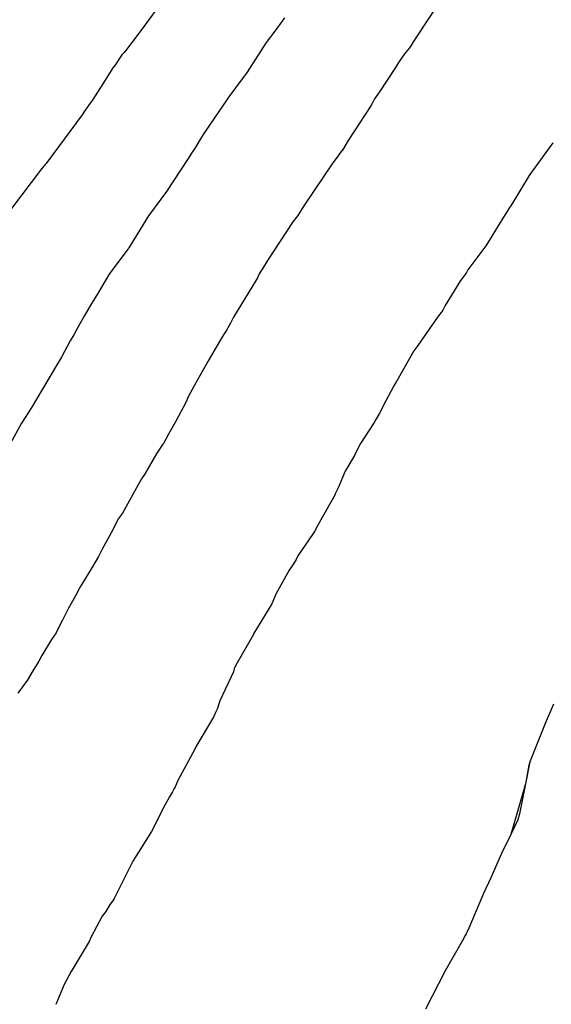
# Model space of a CAD drawing. Extents: x 158343 to 162498, y 431347 to 434500.
# Tile 167 of 248: x 159602 to 159611, y 434023 to 434040. Entities that reach past the tile are written whole.
import ezdxf

# ---------------------------------------------------------------- set-up
doc = ezdxf.new("R2010")
doc.units = 0
doc.header["$LTSCALE"] = 10
doc.header["$MEASUREMENT"] = 0
doc.layers.add('000_arcering', color=8, linetype='CONTINUOUS')
doc.layers.add('def. con-hoogtelijn (index)', color=8, linetype='CONTINUOUS')

# ---------------------------------------------------------------- blocks, each defined once
blk = doc.blocks.new('bestaande hoogtelijnen')
at = {"layer": 'def. con-hoogtelijn (index)'}
for p, q in [((-63.239, -25.791), (-63.637, -26.336)), ((-63.239, -25.791), (-63.637, -26.336)), ((-58.383, -25.705), (-58.891, -26.472)), ((-58.383, -25.705), (-58.891, -26.472)), ((-61.157, -26.124), (-61.308, -26.331)), ((-61.157, -26.124), (-61.308, -26.331)), ((-61.157, -26.124), (-61.308, -26.331)), ((-63.637, -26.336), (-63.671, -26.384)), ((-63.637, -26.336), (-63.671, -26.384)), ((-61.308, -26.331), (-61.473, -26.553)), ((-61.308, -26.331), (-61.473, -26.553)), ((-61.308, -26.331), (-61.473, -26.553)), ((-63.671, -26.384), (-63.908, -26.696)), ((-63.671, -26.384), (-63.908, -26.696)), ((-58.891, -26.472), (-58.998, -26.642)), ((-58.891, -26.472), (-58.998, -26.642)), ((-63.908, -26.696), (-63.938, -26.727)), ((-63.908, -26.696), (-63.938, -26.727)), ((-61.473, -26.553), (-61.806, -27.062)), ((-61.473, -26.553), (-61.806, -27.062)), ((-61.473, -26.553), (-61.806, -27.062)), ((-58.998, -26.642), (-59.087, -26.748)), ((-58.998, -26.642), (-59.087, -26.748)), ((-63.969, -26.765), (-64.091, -26.951)), ((-63.969, -26.765), (-64.091, -26.951)), ((-63.938, -26.727), (-63.969, -26.765)), ((-63.938, -26.727), (-63.969, -26.765)), ((-59.087, -26.748), (-59.188, -26.897)), ((-59.087, -26.748), (-59.188, -26.897)), ((-64.126, -26.99), (-64.313, -27.294)), ((-64.126, -26.99), (-64.313, -27.294)), ((-64.091, -26.951), (-64.126, -26.99)), ((-64.091, -26.951), (-64.126, -26.99)), ((-59.239, -26.983), (-59.517, -27.401)), ((-59.239, -26.983), (-59.517, -27.401)), ((-59.188, -26.897), (-59.239, -26.983)), ((-59.188, -26.897), (-59.239, -26.983)), ((-61.806, -27.062), (-62.005, -27.335)), ((-61.806, -27.062), (-62.005, -27.335)), ((-61.806, -27.062), (-62.005, -27.335)), ((-64.34, -27.329), (-64.481, -27.554)), ((-64.34, -27.329), (-64.481, -27.554)), ((-64.313, -27.294), (-64.34, -27.329)), ((-64.313, -27.294), (-64.34, -27.329)), ((-62.005, -27.335), (-62.123, -27.491)), ((-62.005, -27.335), (-62.123, -27.491)), ((-62.005, -27.335), (-62.123, -27.491)), ((-64.481, -27.554), (-64.518, -27.598)), ((-64.481, -27.554), (-64.518, -27.598)), ((-62.123, -27.491), (-62.55, -28.124)), ((-62.123, -27.491), (-62.55, -28.124)), ((-62.123, -27.491), (-62.55, -28.124)), ((-59.603, -27.527), (-59.643, -27.608)), ((-59.603, -27.527), (-59.643, -27.608)), ((-59.517, -27.401), (-59.603, -27.527)), ((-59.517, -27.401), (-59.603, -27.527)), ((-64.518, -27.598), (-64.614, -27.74)), ((-64.518, -27.598), (-64.614, -27.74)), ((-59.668, -27.648), (-60.057, -28.243)), ((-59.668, -27.648), (-60.057, -28.243)), ((-59.643, -27.608), (-59.668, -27.648)), ((-59.643, -27.608), (-59.668, -27.648)), ((-64.658, -27.8), (-65.278, -28.64)), ((-64.658, -27.8), (-65.278, -28.64)), ((-64.614, -27.74), (-64.658, -27.8)), ((-64.614, -27.74), (-64.658, -27.8)), ((-62.611, -28.218), (-62.704, -28.37)), ((-62.611, -28.218), (-62.704, -28.37)), ((-62.611, -28.218), (-62.704, -28.37)), ((-62.55, -28.124), (-62.611, -28.218)), ((-62.55, -28.124), (-62.611, -28.218)), ((-62.55, -28.124), (-62.611, -28.218)), ((-62.704, -28.37), (-62.775, -28.482)), ((-62.704, -28.37), (-62.775, -28.482)), ((-62.704, -28.37), (-62.775, -28.482)), ((-60.158, -28.409), (-60.159, -28.409)), ((-60.158, -28.409), (-60.159, -28.409)), ((-60.057, -28.243), (-60.158, -28.409)), ((-60.057, -28.243), (-60.158, -28.409)), ((-56.522, -28.284), (-56.873, -28.766)), ((-56.522, -28.284), (-56.873, -28.766)), ((-56.522, -28.284), (-56.873, -28.766)), ((-62.823, -28.553), (-63.199, -29.124)), ((-62.823, -28.553), (-63.199, -29.124)), ((-62.823, -28.553), (-63.199, -29.124)), ((-62.775, -28.482), (-62.823, -28.553)), ((-62.775, -28.482), (-62.823, -28.553)), ((-62.775, -28.482), (-62.823, -28.553)), ((-60.284, -28.576), (-60.325, -28.633)), ((-60.284, -28.576), (-60.325, -28.633)), ((-60.159, -28.409), (-60.284, -28.576)), ((-60.159, -28.409), (-60.284, -28.576)), ((-65.323, -28.696), (-65.375, -28.755)), ((-65.323, -28.696), (-65.375, -28.755)), ((-65.309, -28.678), (-65.323, -28.696)), ((-65.309, -28.678), (-65.323, -28.696)), ((-65.295, -28.66), (-65.309, -28.678)), ((-65.295, -28.66), (-65.309, -28.678)), ((-65.278, -28.64), (-65.295, -28.66)), ((-65.278, -28.64), (-65.295, -28.66)), ((-60.325, -28.633), (-60.823, -29.372)), ((-60.325, -28.633), (-60.823, -29.372)), ((-65.375, -28.755), (-66.02, -29.612)), ((-65.375, -28.755), (-66.02, -29.612)), ((-56.932, -28.852), (-57.247, -29.371)), ((-56.932, -28.852), (-57.247, -29.371)), ((-56.932, -28.852), (-57.247, -29.371)), ((-56.873, -28.766), (-56.932, -28.852)), ((-56.873, -28.766), (-56.932, -28.852)), ((-56.873, -28.766), (-56.932, -28.852)), ((-63.199, -29.124), (-63.509, -29.544)), ((-63.199, -29.124), (-63.509, -29.544)), ((-63.199, -29.124), (-63.509, -29.544)), ((-60.823, -29.372), (-60.928, -29.543)), ((-60.823, -29.372), (-60.928, -29.543)), ((-57.258, -29.387), (-57.321, -29.487)), ((-57.258, -29.387), (-57.321, -29.487)), ((-57.258, -29.387), (-57.321, -29.487)), ((-57.256, -29.384), (-57.258, -29.387)), ((-57.256, -29.384), (-57.258, -29.387)), ((-57.256, -29.384), (-57.258, -29.387)), ((-57.255, -29.382), (-57.256, -29.384)), ((-57.255, -29.382), (-57.256, -29.384)), ((-57.255, -29.382), (-57.256, -29.384)), ((-57.247, -29.371), (-57.255, -29.382)), ((-57.247, -29.371), (-57.255, -29.382)), ((-57.247, -29.371), (-57.255, -29.382)), ((-63.509, -29.544), (-63.849, -30.099)), ((-63.509, -29.544), (-63.849, -30.099)), ((-63.509, -29.544), (-63.849, -30.099)), ((-60.928, -29.543), (-61.014, -29.648)), ((-60.928, -29.543), (-61.014, -29.648)), ((-57.386, -29.584), (-57.639, -29.999)), ((-57.386, -29.584), (-57.639, -29.999)), ((-57.386, -29.584), (-57.639, -29.999)), ((-57.321, -29.487), (-57.386, -29.584)), ((-57.321, -29.487), (-57.386, -29.584)), ((-57.321, -29.487), (-57.386, -29.584)), ((-61.014, -29.648), (-61.452, -30.315)), ((-61.014, -29.648), (-61.452, -30.315)), ((-63.856, -30.108), (-63.866, -30.124)), ((-63.856, -30.108), (-63.866, -30.124)), ((-63.856, -30.108), (-63.866, -30.124)), ((-63.849, -30.099), (-63.856, -30.108)), ((-63.849, -30.099), (-63.856, -30.108)), ((-63.849, -30.099), (-63.856, -30.108)), ((-57.677, -30.065), (-57.991, -30.481)), ((-57.677, -30.065), (-57.991, -30.481)), ((-57.677, -30.065), (-57.991, -30.481)), ((-57.64, -30), (-57.677, -30.065)), ((-57.64, -30), (-57.677, -30.065)), ((-57.64, -30), (-57.677, -30.065)), ((-57.639, -29.999), (-57.64, -30)), ((-57.639, -29.999), (-57.64, -30)), ((-57.639, -29.999), (-57.64, -30)), ((-63.866, -30.124), (-64.189, -30.553)), ((-63.866, -30.124), (-64.189, -30.553)), ((-63.866, -30.124), (-64.189, -30.553)), ((-61.504, -30.406), (-61.595, -30.551)), ((-61.504, -30.406), (-61.595, -30.551)), ((-61.452, -30.315), (-61.504, -30.406)), ((-61.452, -30.315), (-61.504, -30.406)), ((-64.189, -30.553), (-64.395, -30.907)), ((-64.189, -30.553), (-64.395, -30.907)), ((-64.189, -30.553), (-64.395, -30.907)), ((-61.625, -30.618), (-61.642, -30.648)), ((-61.625, -30.618), (-61.642, -30.648)), ((-61.595, -30.551), (-61.625, -30.618)), ((-61.595, -30.551), (-61.625, -30.618)), ((-58.054, -30.585), (-58.117, -30.666)), ((-58.054, -30.585), (-58.117, -30.666)), ((-58.054, -30.585), (-58.117, -30.666)), ((-58.014, -30.523), (-58.054, -30.585)), ((-58.014, -30.523), (-58.054, -30.585)), ((-58.014, -30.523), (-58.054, -30.585)), ((-57.991, -30.481), (-58.014, -30.523)), ((-57.991, -30.481), (-58.014, -30.523)), ((-57.991, -30.481), (-58.014, -30.523)), ((-61.642, -30.648), (-62.039, -31.295)), ((-61.642, -30.648), (-62.039, -31.295)), ((-58.117, -30.666), (-58.381, -31.093)), ((-58.117, -30.666), (-58.381, -31.093)), ((-58.117, -30.666), (-58.381, -31.093)), ((-64.395, -30.907), (-64.434, -30.967)), ((-64.395, -30.907), (-64.434, -30.967)), ((-64.395, -30.907), (-64.434, -30.967)), ((-64.494, -31.063), (-64.618, -31.28)), ((-64.494, -31.063), (-64.618, -31.28)), ((-64.494, -31.063), (-64.618, -31.28)), ((-64.434, -30.967), (-64.494, -31.063)), ((-64.434, -30.967), (-64.494, -31.063)), ((-64.434, -30.967), (-64.494, -31.063)), ((-58.381, -31.093), (-58.422, -31.177)), ((-58.381, -31.093), (-58.422, -31.177)), ((-58.381, -31.093), (-58.422, -31.177)), ((-64.618, -31.28), (-64.72, -31.45)), ((-64.618, -31.28), (-64.72, -31.45)), ((-64.618, -31.28), (-64.72, -31.45)), ((-62.039, -31.295), (-62.094, -31.398)), ((-62.039, -31.295), (-62.094, -31.398)), ((-58.512, -31.295), (-58.854, -31.786)), ((-58.512, -31.295), (-58.854, -31.786)), ((-58.512, -31.295), (-58.854, -31.786)), ((-58.449, -31.218), (-58.512, -31.295)), ((-58.449, -31.218), (-58.512, -31.295)), ((-58.449, -31.218), (-58.512, -31.295)), ((-58.438, -31.202), (-58.449, -31.218)), ((-58.438, -31.202), (-58.449, -31.218)), ((-58.438, -31.202), (-58.449, -31.218)), ((-58.422, -31.177), (-58.438, -31.202)), ((-58.422, -31.177), (-58.438, -31.202)), ((-58.422, -31.177), (-58.438, -31.202)), ((-64.72, -31.45), (-64.802, -31.6)), ((-64.72, -31.45), (-64.802, -31.6)), ((-64.72, -31.45), (-64.802, -31.6)), ((-62.094, -31.398), (-62.137, -31.483)), ((-62.094, -31.398), (-62.137, -31.483)), ((-64.802, -31.6), (-64.865, -31.703)), ((-64.802, -31.6), (-64.865, -31.703)), ((-64.802, -31.6), (-64.865, -31.703)), ((-62.149, -31.503), (-62.243, -31.648)), ((-62.149, -31.503), (-62.243, -31.648)), ((-62.137, -31.483), (-62.149, -31.503)), ((-62.137, -31.483), (-62.149, -31.503)), ((-64.865, -31.703), (-65.014, -31.986)), ((-64.865, -31.703), (-65.014, -31.986)), ((-64.865, -31.703), (-65.014, -31.986)), ((-62.243, -31.648), (-62.484, -32.062)), ((-62.243, -31.648), (-62.484, -32.062)), ((-58.854, -31.786), (-58.922, -31.876)), ((-58.854, -31.786), (-58.922, -31.876)), ((-58.854, -31.786), (-58.922, -31.876)), ((-58.922, -31.876), (-59.225, -32.406)), ((-58.922, -31.876), (-59.225, -32.406)), ((-58.922, -31.876), (-59.225, -32.406)), ((-65.113, -32.151), (-65.19, -32.289)), ((-65.113, -32.151), (-65.19, -32.289)), ((-65.113, -32.151), (-65.19, -32.289)), ((-65.014, -31.986), (-65.113, -32.151)), ((-65.014, -31.986), (-65.113, -32.151)), ((-65.014, -31.986), (-65.113, -32.151)), ((-62.516, -32.124), (-62.66, -32.377)), ((-62.516, -32.124), (-62.66, -32.377)), ((-62.484, -32.062), (-62.516, -32.124)), ((-62.484, -32.062), (-62.516, -32.124)), ((-65.19, -32.289), (-65.355, -32.557)), ((-65.19, -32.289), (-65.355, -32.557)), ((-65.19, -32.289), (-65.355, -32.557)), ((-62.722, -32.485), (-62.817, -32.659)), ((-62.722, -32.485), (-62.817, -32.659)), ((-62.66, -32.377), (-62.722, -32.485)), ((-62.66, -32.377), (-62.722, -32.485)), ((-59.271, -32.486), (-59.276, -32.496)), ((-59.271, -32.486), (-59.276, -32.496)), ((-59.271, -32.486), (-59.276, -32.496)), ((-59.228, -32.412), (-59.271, -32.486)), ((-59.228, -32.412), (-59.271, -32.486)), ((-59.228, -32.412), (-59.271, -32.486)), ((-59.225, -32.406), (-59.228, -32.412)), ((-59.225, -32.406), (-59.228, -32.412)), ((-59.225, -32.406), (-59.228, -32.412)), ((-65.355, -32.557), (-65.536, -32.87)), ((-65.355, -32.557), (-65.536, -32.87)), ((-65.355, -32.557), (-65.536, -32.87)), ((-62.817, -32.659), (-62.866, -32.773)), ((-62.817, -32.659), (-62.866, -32.773)), ((-59.276, -32.496), (-59.415, -32.752)), ((-59.276, -32.496), (-59.415, -32.752)), ((-59.276, -32.496), (-59.415, -32.752)), ((-62.866, -32.773), (-63.041, -33.104)), ((-62.866, -32.773), (-63.041, -33.104)), ((-59.415, -32.752), (-59.521, -32.966)), ((-59.415, -32.752), (-59.521, -32.966)), ((-59.415, -32.752), (-59.521, -32.966)), ((-65.536, -32.87), (-65.701, -33.13)), ((-65.536, -32.87), (-65.701, -33.13)), ((-65.536, -32.87), (-65.701, -33.13)), ((-59.521, -32.966), (-59.578, -33.062)), ((-59.521, -32.966), (-59.578, -33.062)), ((-59.521, -32.966), (-59.578, -33.062)), ((-65.701, -33.13), (-65.904, -33.498)), ((-65.701, -33.13), (-65.904, -33.498)), ((-65.701, -33.13), (-65.904, -33.498)), ((-63.041, -33.104), (-63.161, -33.318)), ((-63.041, -33.104), (-63.161, -33.318)), ((-59.61, -33.119), (-59.845, -33.481)), ((-59.61, -33.119), (-59.845, -33.481)), ((-59.61, -33.119), (-59.845, -33.481)), ((-59.578, -33.062), (-59.61, -33.119)), ((-59.578, -33.062), (-59.61, -33.119)), ((-59.578, -33.062), (-59.61, -33.119)), ((-63.161, -33.318), (-63.251, -33.479)), ((-63.161, -33.318), (-63.251, -33.479)), ((-63.261, -33.493), (-63.366, -33.648)), ((-63.261, -33.493), (-63.366, -33.648)), ((-63.251, -33.479), (-63.261, -33.493)), ((-63.251, -33.479), (-63.261, -33.493)), ((-59.845, -33.481), (-59.924, -33.637)), ((-59.845, -33.481), (-59.924, -33.637)), ((-59.845, -33.481), (-59.924, -33.637)), ((-63.366, -33.648), (-63.578, -34.013)), ((-63.366, -33.648), (-63.578, -34.013)), ((-59.924, -33.637), (-59.951, -33.689)), ((-59.924, -33.637), (-59.951, -33.689)), ((-59.924, -33.637), (-59.951, -33.689)), ((-59.951, -33.689), (-60.107, -33.958)), ((-59.951, -33.689), (-60.107, -33.958)), ((-59.951, -33.689), (-60.107, -33.958)), ((-63.578, -34.013), (-63.627, -34.088)), ((-63.578, -34.013), (-63.627, -34.088)), ((-60.107, -33.958), (-60.23, -34.243)), ((-60.107, -33.958), (-60.23, -34.243)), ((-60.107, -33.958), (-60.23, -34.243)), ((-63.627, -34.088), (-63.864, -34.517)), ((-63.627, -34.088), (-63.864, -34.517)), ((-60.285, -34.358), (-60.584, -34.893)), ((-60.285, -34.358), (-60.584, -34.893)), ((-60.285, -34.358), (-60.584, -34.893)), ((-60.282, -34.351), (-60.285, -34.358)), ((-60.282, -34.351), (-60.285, -34.358)), ((-60.282, -34.351), (-60.285, -34.358)), ((-60.23, -34.243), (-60.282, -34.351)), ((-60.23, -34.243), (-60.282, -34.351)), ((-60.23, -34.243), (-60.282, -34.351)), ((-63.864, -34.517), (-63.956, -34.684)), ((-63.864, -34.517), (-63.956, -34.684)), ((-63.956, -34.684), (-64.025, -34.775)), ((-63.956, -34.684), (-64.025, -34.775)), ((-64.025, -34.775), (-64.152, -35.025)), ((-64.025, -34.775), (-64.152, -35.025)), ((-64.152, -35.025), (-64.316, -35.315)), ((-64.152, -35.025), (-64.316, -35.315)), ((-60.664, -35.037), (-60.926, -35.423)), ((-60.664, -35.037), (-60.926, -35.423)), ((-60.664, -35.037), (-60.926, -35.423)), ((-60.639, -35.001), (-60.664, -35.037)), ((-60.639, -35.001), (-60.664, -35.037)), ((-60.639, -35.001), (-60.664, -35.037)), ((-60.584, -34.893), (-60.639, -35.001)), ((-60.584, -34.893), (-60.639, -35.001)), ((-60.584, -34.893), (-60.639, -35.001)), ((-64.316, -35.315), (-64.374, -35.429)), ((-64.316, -35.315), (-64.374, -35.429)), ((-64.374, -35.429), (-64.489, -35.628)), ((-64.374, -35.429), (-64.489, -35.628)), ((-60.955, -35.481), (-61, -35.559)), ((-60.955, -35.481), (-61, -35.559)), ((-60.955, -35.481), (-61, -35.559)), ((-60.926, -35.423), (-60.955, -35.481)), ((-60.926, -35.423), (-60.955, -35.481)), ((-60.926, -35.423), (-60.955, -35.481)), ((-64.489, -35.628), (-64.678, -35.941)), ((-64.489, -35.628), (-64.678, -35.941)), ((-61.078, -35.669), (-61.308, -36.085)), ((-61.078, -35.669), (-61.308, -36.085)), ((-61.078, -35.669), (-61.308, -36.085)), ((-61, -35.559), (-61.078, -35.669)), ((-61, -35.559), (-61.078, -35.669)), ((-61, -35.559), (-61.078, -35.669)), ((-64.729, -36.031), (-64.748, -36.07)), ((-64.729, -36.031), (-64.748, -36.07)), ((-64.678, -35.941), (-64.729, -36.031)), ((-64.678, -35.941), (-64.729, -36.031)), ((-64.748, -36.07), (-64.898, -36.334)), ((-64.748, -36.07), (-64.898, -36.334)), ((-61.332, -36.141), (-61.376, -36.251)), ((-61.332, -36.141), (-61.376, -36.251)), ((-61.332, -36.141), (-61.376, -36.251)), ((-61.308, -36.085), (-61.332, -36.141)), ((-61.308, -36.085), (-61.332, -36.141)), ((-61.308, -36.085), (-61.332, -36.141)), ((-64.898, -36.334), (-64.993, -36.533)), ((-64.898, -36.334), (-64.993, -36.533)), ((-61.376, -36.251), (-61.693, -36.768)), ((-61.376, -36.251), (-61.693, -36.768)), ((-61.376, -36.251), (-61.693, -36.768)), ((-64.993, -36.533), (-65.033, -36.607)), ((-64.993, -36.533), (-65.033, -36.607)), ((-65.033, -36.607), (-65.106, -36.75)), ((-65.033, -36.607), (-65.106, -36.75)), ((-65.184, -36.864), (-65.355, -37.143)), ((-65.184, -36.864), (-65.355, -37.143)), ((-65.106, -36.75), (-65.184, -36.864)), ((-65.106, -36.75), (-65.184, -36.864)), ((-61.696, -36.778), (-61.997, -37.31)), ((-61.696, -36.778), (-61.997, -37.31)), ((-61.696, -36.778), (-61.997, -37.31)), ((-61.693, -36.768), (-61.696, -36.778)), ((-61.693, -36.768), (-61.696, -36.778)), ((-61.693, -36.768), (-61.696, -36.778)), ((-65.402, -37.238), (-65.51, -37.409)), ((-65.402, -37.238), (-65.51, -37.409)), ((-65.355, -37.143), (-65.402, -37.238)), ((-65.355, -37.143), (-65.402, -37.238)), ((-65.51, -37.409), (-65.605, -37.572)), ((-65.51, -37.409), (-65.605, -37.572)), ((-62.03, -37.372), (-62.04, -37.426)), ((-62.03, -37.372), (-62.04, -37.426)), ((-62.03, -37.372), (-62.04, -37.426)), ((-61.997, -37.31), (-62.03, -37.372)), ((-61.997, -37.31), (-62.03, -37.372)), ((-61.997, -37.31), (-62.03, -37.372)), ((-65.605, -37.572), (-65.77, -37.794)), ((-65.605, -37.572), (-65.77, -37.794)), ((-62.04, -37.426), (-62.278, -37.925)), ((-62.04, -37.426), (-62.278, -37.925)), ((-62.04, -37.426), (-62.278, -37.925)), ((-62.278, -37.925), (-62.32, -38.07)), ((-62.278, -37.925), (-62.32, -38.07)), ((-62.278, -37.925), (-62.32, -38.07)), ((-62.32, -38.07), (-62.348, -38.125)), ((-62.32, -38.07), (-62.348, -38.125)), ((-62.32, -38.07), (-62.348, -38.125)), ((-56.511, -37.981), (-56.653, -38.32)), ((-56.511, -37.981), (-56.653, -38.32)), ((-62.378, -38.195), (-62.688, -38.718)), ((-62.378, -38.195), (-62.688, -38.718)), ((-62.378, -38.195), (-62.688, -38.718)), ((-62.348, -38.125), (-62.378, -38.195)), ((-62.348, -38.125), (-62.378, -38.195)), ((-62.348, -38.125), (-62.378, -38.195)), ((-56.653, -38.32), (-56.92, -38.981)), ((-56.653, -38.32), (-56.92, -38.981)), ((-62.71, -38.763), (-63.003, -39.304)), ((-62.71, -38.763), (-63.003, -39.304)), ((-62.71, -38.763), (-63.003, -39.304)), ((-62.688, -38.718), (-62.71, -38.763)), ((-62.688, -38.718), (-62.71, -38.763)), ((-62.688, -38.718), (-62.71, -38.763)), ((-56.92, -38.981), (-56.992, -39.361)), ((-56.92, -38.981), (-56.992, -39.361)), ((-56.935, -39.038), (-56.992, -39.361)), ((-56.935, -39.038), (-56.992, -39.361)), ((-56.92, -38.981), (-56.935, -39.038)), ((-56.92, -38.981), (-56.935, -39.038)), ((-63.064, -39.441), (-63.096, -39.497)), ((-63.064, -39.441), (-63.096, -39.497)), ((-63.064, -39.441), (-63.096, -39.497)), ((-63.048, -39.411), (-63.064, -39.441)), ((-63.048, -39.411), (-63.064, -39.441)), ((-63.048, -39.411), (-63.064, -39.441)), ((-63.003, -39.304), (-63.048, -39.411)), ((-63.003, -39.304), (-63.048, -39.411)), ((-63.003, -39.304), (-63.048, -39.411)), ((-56.992, -39.361), (-57.244, -40.234)), ((-56.992, -39.361), (-57.244, -40.234)), ((-56.992, -39.361), (-57.097, -39.877)), ((-56.992, -39.361), (-57.097, -39.877)), ((-63.145, -39.583), (-63.253, -39.779)), ((-63.145, -39.583), (-63.253, -39.779)), ((-63.145, -39.583), (-63.253, -39.779)), ((-63.096, -39.497), (-63.145, -39.583)), ((-63.096, -39.497), (-63.145, -39.583)), ((-63.096, -39.497), (-63.145, -39.583)), ((-63.253, -39.779), (-63.399, -40.075)), ((-63.253, -39.779), (-63.399, -40.075)), ((-63.253, -39.779), (-63.399, -40.075)), ((-57.097, -39.877), (-57.124, -39.981)), ((-57.097, -39.877), (-57.124, -39.981)), ((-63.399, -40.075), (-63.456, -40.184)), ((-63.399, -40.075), (-63.456, -40.184)), ((-63.399, -40.075), (-63.456, -40.184)), ((-57.124, -39.981), (-57.244, -40.234)), ((-57.124, -39.981), (-57.244, -40.234)), ((-63.456, -40.184), (-63.777, -40.696)), ((-63.456, -40.184), (-63.777, -40.696)), ((-63.456, -40.184), (-63.777, -40.696)), ((-57.244, -40.234), (-57.409, -40.564)), ((-57.244, -40.234), (-57.409, -40.564)), ((-57.409, -40.564), (-57.592, -40.981)), ((-57.409, -40.564), (-57.592, -40.981)), ((-63.777, -40.696), (-64.059, -41.248)), ((-63.777, -40.696), (-64.059, -41.248)), ((-63.777, -40.696), (-64.059, -41.248)), ((-57.592, -40.981), (-57.721, -41.252)), ((-57.592, -40.981), (-57.721, -41.252)), ((-64.059, -41.248), (-64.104, -41.343)), ((-64.059, -41.248), (-64.104, -41.343)), ((-64.059, -41.248), (-64.104, -41.343)), ((-57.721, -41.252), (-57.992, -41.896)), ((-57.721, -41.252), (-57.992, -41.896)), ((-64.185, -41.455), (-64.249, -41.567)), ((-64.185, -41.455), (-64.249, -41.567)), ((-64.185, -41.455), (-64.249, -41.567)), ((-64.12, -41.37), (-64.185, -41.455)), ((-64.12, -41.37), (-64.185, -41.455)), ((-64.12, -41.37), (-64.185, -41.455)), ((-64.104, -41.343), (-64.12, -41.37)), ((-64.104, -41.343), (-64.12, -41.37)), ((-64.104, -41.343), (-64.12, -41.37)), ((-64.31, -41.648), (-64.503, -42.016)), ((-64.31, -41.648), (-64.503, -42.016)), ((-64.31, -41.648), (-64.503, -42.016)), ((-64.249, -41.567), (-64.31, -41.648)), ((-64.249, -41.567), (-64.31, -41.648)), ((-64.249, -41.567), (-64.31, -41.648)), ((-64.503, -42.016), (-64.534, -42.082)), ((-64.503, -42.016), (-64.534, -42.082)), ((-64.503, -42.016), (-64.534, -42.082)), ((-57.992, -41.896), (-58.086, -42.075)), ((-57.992, -41.896), (-58.086, -42.075)), ((-58.034, -41.981), (-58.086, -42.075)), ((-58.034, -41.981), (-58.086, -42.075)), ((-58.02, -41.953), (-58.034, -41.981)), ((-58.02, -41.953), (-58.034, -41.981)), ((-57.992, -41.896), (-58.02, -41.953)), ((-57.992, -41.896), (-58.02, -41.953)), ((-64.534, -42.082), (-64.845, -42.604)), ((-64.534, -42.082), (-64.845, -42.604)), ((-64.534, -42.082), (-64.845, -42.604)), ((-58.086, -42.075), (-58.381, -42.593)), ((-58.086, -42.075), (-58.381, -42.593)), ((-64.845, -42.604), (-64.968, -42.829)), ((-64.845, -42.604), (-64.968, -42.829)), ((-64.845, -42.604), (-64.968, -42.829)), ((-58.381, -42.593), (-58.722, -43.251)), ((-58.381, -42.593), (-58.722, -43.251)), ((-64.968, -42.829), (-65.11, -43.172)), ((-64.968, -42.829), (-65.11, -43.172)), ((-64.968, -42.829), (-65.11, -43.172))]:
    blk.add_line(p, q, dxfattribs=at)

msp = doc.modelspace()

# ---------------------------------------------------------------- block references
at = {"layer": '000_arcering'}
msp.add_blockref('bestaande hoogtelijnen', (159667.804, 434066.432), dxfattribs=at)

doc.saveas('drawing.dxf')
